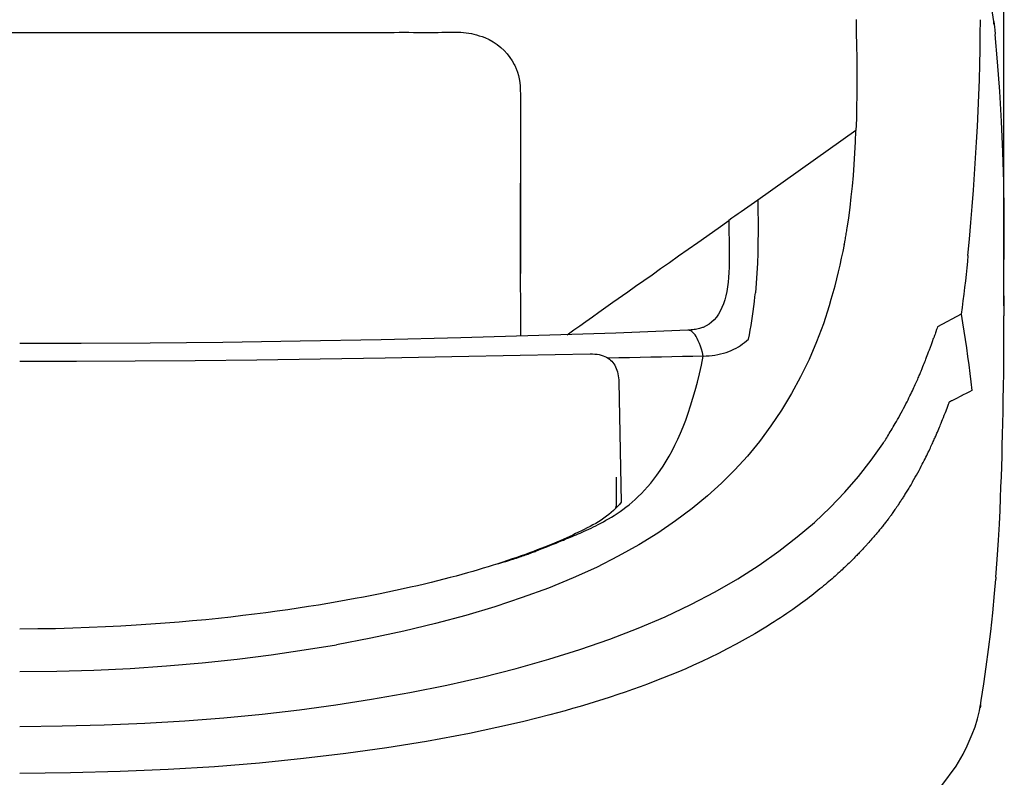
# Model space of a CAD drawing. Header units: millimetres. Extents: x 136 to 567, y 32 to 310.
# Tile 5 of 11: x 257 to 294, y 215 to 244. Entities that reach past the tile are written whole.
import ezdxf

# ---------------------------------------------------------------- set-up
doc = ezdxf.new("R2010")
doc.units = ezdxf.units.MM
doc.header["$LTSCALE"] = 32.67
doc.header["$PDMODE"] = 3
doc.header["$PDSIZE"] = 8
doc.layers.get('0').update_dxf_attribs({"linetype": 'CONTINUOUS'})
doc.layers.get('Defpoints').update_dxf_attribs({"linetype": 'CONTINUOUS'})
doc.layers.add('00_COMPONENTS', color=7, linetype='CONTINUOUS')
doc.layers.add('51__DRAFT_DIMS', color=7, linetype='CONTINUOUS')
doc.styles.get("Standard").update_dxf_attribs({"font": 'simfang.ttf'})
doc.dimstyles.new('DIMSTYLE_1', dxfattribs={"dimtxt": 3, "dimasz": 3, "dimexe": 2.5, "dimexo": 0.5, "dimgap": 0.75, "dimtad": 1, "dimdsep": 46, "dimtxsty": 'STANDARD', "dimblk": '_FILLED', "dimblk1": '_FILLED', "dimblk2": '_FILLED', "dimcen": 0.09, "dimazin": 2, "dimtp": 0.1, "dimtm": 0.1, "dimtfac": 1, "dimtdec": 0, "dimtofl": 0, "dimtmove": 0, "dimatfit": 3, "dimldrblk": '_FILLED', "dimfxl": 1, "dimtolj": 1, "dimarcsym": 0})

# ---------------------------------------------------------------- blocks, each defined once
blk = doc.blocks.new('_FILLED')
at = {"color": 0, "linetype": 'ByBlock'}
blk.add_solid([(0, 0), (-1, 0.167), (-1, -0.167)], dxfattribs=at)
blk = doc.blocks.new('*D30')
at = {"layer": '51__DRAFT_DIMS', "color": 0, "lineweight": -2}
for p, q in [((219.503, 233.013), (219.503, 278.797)), ((293.909, 233.013), (293.909, 278.797)), ((222.503, 276.297), (290.909, 276.297))]:
    blk.add_line(p, q, dxfattribs=at)
at = {"layer": 'Defpoints', "color": 0}
for p in [(293.909, 276.297), (219.503, 232.513), (293.909, 232.513)]:
    blk.add_point(p, dxfattribs=at)
at = {"layer": '51__DRAFT_DIMS', "color": 0, "linetype": 'ByBlock', "lineweight": -2, "xscale": 3, "yscale": 3, "zscale": 3, "rotation": 180}
blk.add_blockref('_FILLED', (219.503, 276.297), dxfattribs=at)
at = {"layer": '51__DRAFT_DIMS', "color": 0, "linetype": 'ByBlock', "lineweight": -2, "xscale": 3, "yscale": 3, "zscale": 3}
blk.add_blockref('_FILLED', (293.909, 276.297), dxfattribs=at)
at = {"layer": '51__DRAFT_DIMS', "color": 0, "insert": (256.747, 281.047), "char_height": 3, "attachment_point": 2, "line_spacing_factor": 0.9}
blk.add_mtext('\\A1;74.4', dxfattribs=at)

msp = doc.modelspace()

# ---------------------------------------------------------------- linework, layer by layer
at = {"layer": '00_COMPONENTS'}
for p, q in [((293.53, 243.768), (293.371, 244.846)), ((288.319, 243.837), (288.329, 243.347)), ((293.016, 243.276), (293.019, 243.835)), ((293.522, 243.66), (293.531, 243.713)), ((293.53, 243.768), (293.541, 243.662)), ((293.531, 243.713), (293.53, 243.768)), ((293.541, 243.662), (293.551, 243.555)), ((293.551, 243.555), (293.561, 243.448)), ((293.561, 243.448), (293.577, 243.288)), ((256.289, 243.356), (256.711, 243.356)), ((256.711, 243.356), (261.345, 243.357)), ((261.345, 243.357), (263.463, 243.357)), ((263.463, 243.357), (264.234, 243.357)), ((264.234, 243.357), (264.964, 243.356)), ((264.964, 243.356), (265.315, 243.356)), ((265.315, 243.356), (266.629, 243.356)), ((266.629, 243.356), (266.936, 243.356)), ((266.936, 243.356), (267.234, 243.356)), ((267.234, 243.356), (267.525, 243.356)), ((267.525, 243.356), (267.808, 243.356)), ((267.808, 243.356), (268.084, 243.356)), ((268.084, 243.356), (268.351, 243.357)), ((268.351, 243.357), (268.612, 243.357)), ((268.612, 243.357), (268.866, 243.357)), ((268.866, 243.357), (269.113, 243.357)), ((269.113, 243.357), (269.353, 243.357)), ((269.353, 243.357), (269.586, 243.357)), ((269.586, 243.357), (270.033, 243.356)), ((270.033, 243.356), (270.456, 243.356)), ((270.456, 243.356), (270.659, 243.356)), ((270.659, 243.356), (270.856, 243.357)), ((270.856, 243.357), (271.047, 243.358)), ((271.047, 243.358), (271.233, 243.359)), ((271.233, 243.359), (271.414, 243.358)), ((271.414, 243.358), (271.589, 243.357)), ((271.589, 243.357), (271.759, 243.355)), ((271.759, 243.355), (271.923, 243.353)), ((271.923, 243.353), (272.081, 243.351)), ((272.081, 243.351), (272.235, 243.351)), ((272.235, 243.351), (272.383, 243.352)), ((272.383, 243.352), (272.524, 243.355)), ((272.524, 243.355), (272.663, 243.358)), ((272.663, 243.358), (272.796, 243.362)), ((272.796, 243.362), (272.923, 243.365)), ((272.923, 243.365), (273.046, 243.368)), ((273.046, 243.368), (273.165, 243.369)), ((273.165, 243.369), (273.278, 243.368)), ((273.278, 243.368), (273.384, 243.364)), ((273.384, 243.364), (273.485, 243.356)), ((273.485, 243.356), (273.584, 243.344)), ((273.584, 243.344), (273.682, 243.328)), ((273.682, 243.328), (273.779, 243.309)), ((273.779, 243.309), (273.877, 243.286)), ((273.877, 243.286), (273.977, 243.26)), ((273.977, 243.26), (274.08, 243.229)), ((274.08, 243.229), (274.183, 243.196)), ((274.183, 243.196), (274.285, 243.158)), ((274.285, 243.158), (274.448, 243.081)), ((274.448, 243.081), (274.604, 242.993)), ((288.329, 243.347), (288.337, 242.863)), ((293.009, 242.711), (293.016, 243.276)), ((293.668, 242.236), (293.578, 243.28)), ((274.604, 242.993), (274.751, 242.894)), ((274.751, 242.894), (274.89, 242.784)), ((274.89, 242.784), (275.019, 242.666)), ((275.019, 242.666), (275.135, 242.541)), ((288.337, 242.863), (288.344, 242.385)), ((292.997, 242.141), (293.009, 242.711)), ((275.135, 242.541), (275.237, 242.411)), ((275.237, 242.411), (275.325, 242.276)), ((288.344, 242.385), (288.348, 241.913)), ((275.325, 242.276), (275.4, 242.138)), ((275.4, 242.138), (275.416, 242.107)), ((275.416, 242.107), (275.431, 242.076)), ((275.431, 242.076), (275.446, 242.045)), ((275.446, 242.045), (275.46, 242.014)), ((275.46, 242.014), (275.473, 241.982)), ((275.473, 241.982), (275.486, 241.95)), ((275.486, 241.95), (275.499, 241.917)), ((292.981, 241.565), (292.997, 242.141)), ((293.75, 241.116), (293.668, 242.236)), ((275.499, 241.917), (275.511, 241.884)), ((275.511, 241.884), (275.523, 241.85)), ((275.521, 241.85), (275.557, 241.726)), ((275.557, 241.726), (275.585, 241.596)), ((275.585, 241.596), (275.605, 241.461)), ((288.348, 241.913), (288.349, 241.446)), ((292.96, 240.983), (292.981, 241.565)), ((275.605, 241.461), (275.618, 241.32)), ((275.618, 241.32), (275.626, 241.175)), ((275.626, 241.175), (275.631, 241.026)), ((288.349, 241.446), (288.347, 240.986)), ((275.631, 241.026), (275.633, 240.925)), ((275.633, 240.925), (275.633, 240.874)), ((275.633, 240.874), (275.634, 240.718)), ((288.347, 240.986), (288.341, 240.533)), ((292.935, 240.396), (292.96, 240.983)), ((293.816, 239.985), (293.75, 241.116)), ((275.633, 240.558), (275.631, 240.227)), ((275.634, 240.718), (275.633, 240.558)), ((288.341, 240.533), (288.332, 240.085)), ((275.631, 240.227), (275.631, 240.056)), ((288.332, 240.085), (288.318, 239.644)), ((292.907, 239.804), (292.935, 240.396)), ((275.631, 240.056), (275.631, 239.792)), ((275.631, 239.792), (275.632, 239.527)), ((292.875, 239.208), (292.907, 239.804)), ((293.867, 238.843), (293.816, 239.985)), ((275.632, 239.527), (275.632, 239.109)), ((288.318, 239.645), (284.603, 237.019)), ((288.3, 239.214), (288.318, 239.645)), ((275.632, 239.109), (275.633, 238.44)), ((288.278, 238.788), (288.3, 239.214)), ((292.839, 238.607), (292.875, 239.208)), ((288.251, 238.366), (288.278, 238.788)), ((292.801, 238.001), (292.839, 238.607)), ((293.902, 237.69), (293.867, 238.843)), ((275.633, 238.44), (275.633, 237.922)), ((288.22, 237.951), (288.251, 238.366)), ((275.633, 237.922), (275.634, 237.652)), ((288.183, 237.541), (288.22, 237.951)), ((292.758, 237.391), (292.801, 238.001)), ((275.633, 237.652), (275.633, 237.404)), ((275.642, 234.11), (275.634, 237.652)), ((288.141, 237.136), (288.183, 237.541)), ((293.921, 236.527), (293.902, 237.69)), ((275.633, 237.404), (275.633, 237.147)), ((275.633, 237.147), (275.633, 236.885)), ((288.094, 236.737), (288.141, 237.136)), ((292.713, 236.778), (292.758, 237.391)), ((275.633, 236.885), (275.633, 236.617)), ((284.226, 236.752), (284.103, 236.665)), ((284.351, 236.84), (284.226, 236.752)), ((284.476, 236.929), (284.351, 236.84)), ((284.603, 237.019), (284.476, 236.929)), ((284.603, 237.019), (284.61, 236.608)), ((288.041, 236.343), (288.094, 236.737)), ((292.665, 236.163), (292.713, 236.778)), ((275.633, 236.617), (275.633, 236.343)), ((275.633, 236.343), (275.633, 236.063)), ((283.741, 236.411), (283.623, 236.327)), ((283.861, 236.494), (283.741, 236.411)), ((283.981, 236.578), (283.861, 236.494)), ((284.103, 236.665), (283.981, 236.578)), ((284.61, 236.608), (284.615, 236.203)), ((287.983, 235.955), (288.041, 236.343)), ((293.924, 235.354), (293.921, 236.527)), ((275.633, 236.063), (275.633, 235.776)), ((283.105, 235.959), (283.506, 236.243)), ((283.623, 236.327), (283.506, 236.243)), ((283.506, 236.243), (283.51, 236.001)), ((283.51, 236.001), (283.515, 235.766)), ((284.615, 236.203), (284.616, 235.802)), ((292.611, 235.545), (292.665, 236.163)), ((275.633, 235.776), (275.633, 235.484)), ((282.336, 235.416), (283.105, 235.959)), ((283.515, 235.766), (283.519, 235.537)), ((284.616, 235.802), (284.613, 235.407)), ((287.916, 235.556), (287.925, 235.605)), ((287.925, 235.605), (287.933, 235.655)), ((287.933, 235.655), (287.942, 235.705)), ((287.942, 235.705), (287.95, 235.755)), ((287.95, 235.755), (287.959, 235.804)), ((287.959, 235.804), (287.967, 235.854)), ((287.967, 235.854), (287.975, 235.905)), ((287.975, 235.905), (287.983, 235.955)), ((275.633, 235.484), (275.633, 235.184)), ((281.969, 235.157), (282.336, 235.416)), ((283.519, 235.537), (283.523, 235.313)), ((283.523, 235.313), (283.525, 235.096)), ((284.613, 235.407), (284.605, 235.016)), ((287.828, 235.075), (287.878, 235.332)), ((287.877, 235.332), (287.883, 235.372)), ((287.883, 235.372), (287.887, 235.392)), ((287.887, 235.392), (287.89, 235.411)), ((287.89, 235.411), (287.901, 235.468)), ((287.901, 235.468), (287.905, 235.487)), ((287.905, 235.487), (287.908, 235.506)), ((287.907, 235.506), (287.916, 235.556)), ((292.551, 234.924), (292.611, 235.545)), ((293.911, 234.17), (293.924, 235.354)), ((275.633, 235.184), (275.634, 234.878)), ((275.634, 234.878), (275.635, 234.588)), ((281.268, 234.661), (281.613, 234.905)), ((281.613, 234.905), (281.969, 235.157)), ((283.526, 234.884), (283.523, 234.678)), ((283.525, 235.096), (283.526, 234.884)), ((284.605, 235.016), (284.591, 234.631)), ((287.774, 234.818), (287.828, 235.075)), ((292.551, 234.924), (292.528, 234.689)), ((275.635, 234.588), (275.636, 234.247)), ((280.933, 234.425), (281.268, 234.661)), ((283.518, 234.477), (283.51, 234.282)), ((283.523, 234.678), (283.518, 234.477)), ((284.591, 234.631), (284.572, 234.252)), ((287.657, 234.299), (287.717, 234.559)), ((287.717, 234.559), (287.774, 234.818)), ((292.528, 234.689), (292.503, 234.451)), ((275.642, 233.874), (275.642, 234.11)), ((279.989, 233.758), (280.608, 234.196)), ((280.608, 234.196), (280.933, 234.425)), ((283.51, 234.282), (283.497, 234.093)), ((284.572, 234.252), (284.547, 233.879)), ((287.592, 234.037), (287.657, 234.299)), ((292.478, 234.209), (292.451, 233.964)), ((292.503, 234.451), (292.478, 234.209)), ((293.9, 233.737), (293.911, 234.17)), ((275.642, 233.641), (275.642, 233.874)), ((279.694, 233.55), (279.989, 233.758)), ((283.458, 233.734), (283.43, 233.564)), ((283.48, 233.911), (283.458, 233.734)), ((283.497, 234.093), (283.48, 233.911)), ((284.547, 233.879), (284.515, 233.511)), ((287.456, 233.525), (287.526, 233.779)), ((287.526, 233.779), (287.592, 234.037)), ((292.451, 233.964), (292.423, 233.717)), ((275.643, 233.409), (275.642, 233.641)), ((275.643, 233.18), (275.643, 233.409)), ((279.131, 233.152), (279.694, 233.55)), ((283.397, 233.4), (283.356, 233.244)), ((283.43, 233.564), (283.397, 233.4)), ((284.48, 233.177), (284.5, 233.363)), ((284.5, 233.363), (284.507, 233.429)), ((284.507, 233.429), (284.515, 233.511)), ((287.385, 233.275), (287.456, 233.525)), ((292.393, 233.466), (292.362, 233.212)), ((292.423, 233.717), (292.393, 233.466)), ((293.905, 233.397), (293.908, 233.013)), ((275.644, 232.727), (275.643, 233.18)), ((278.863, 232.963), (279.131, 233.152)), ((283.308, 233.094), (283.252, 232.954)), ((283.356, 233.244), (283.308, 233.094)), ((284.435, 232.811), (284.459, 232.993)), ((284.459, 232.993), (284.48, 233.177)), ((287.31, 233.025), (287.084, 232.338)), ((287.311, 233.028), (287.385, 233.275)), ((292.362, 233.212), (292.328, 232.956)), ((293.908, 233.013), (293.909, 232.637)), ((275.645, 232.504), (275.644, 232.727)), ((278.352, 232.603), (278.603, 232.78)), ((278.603, 232.78), (278.863, 232.963)), ((283.118, 232.703), (283.039, 232.593)), ((283.189, 232.823), (283.118, 232.703)), ((283.252, 232.954), (283.189, 232.823)), ((284.383, 232.452), (284.41, 232.631)), ((284.41, 232.631), (284.435, 232.811)), ((292.293, 232.698), (291.397, 232.219)), ((292.328, 232.956), (292.293, 232.698)), ((292.293, 232.698), (292.345, 232.381)), ((293.909, 232.414), (293.909, 232.637)), ((275.646, 232.065), (275.645, 232.504)), ((277.649, 232.106), (277.875, 232.266)), ((277.875, 232.266), (278.11, 232.432)), ((278.11, 232.432), (278.352, 232.603)), ((282.658, 232.263), (282.61, 232.237)), ((282.765, 232.331), (282.658, 232.263)), ((282.862, 232.407), (282.765, 232.331)), ((282.954, 232.494), (282.862, 232.407)), ((283.039, 232.593), (282.954, 232.494)), ((284.323, 232.101), (284.354, 232.276)), ((284.354, 232.276), (284.383, 232.452)), ((287.084, 232.338), (286.828, 231.66)), ((292.345, 232.381), (292.395, 232.064)), ((293.908, 231.698), (293.909, 232.414)), ((276.328, 231.893), (273.387, 231.808)), ((275.646, 231.873), (275.646, 232.065)), ((279.236, 231.991), (276.328, 231.893)), ((277.397, 231.929), (277.649, 232.106)), ((281.962, 232.099), (279.236, 231.991)), ((282.018, 232.102), (281.962, 232.099)), ((281.988, 232.098), (281.962, 232.099)), ((282.03, 232.09), (281.988, 232.098)), ((282.082, 232.106), (282.018, 232.102)), ((282.071, 232.074), (282.03, 232.09)), ((282.111, 232.049), (282.071, 232.074)), ((282.143, 232.112), (282.082, 232.106)), ((282.152, 232.015), (282.111, 232.049)), ((282.201, 232.119), (282.143, 232.112)), ((282.193, 231.972), (282.152, 232.015)), ((282.234, 231.919), (282.193, 231.972)), ((282.256, 232.128), (282.201, 232.119)), ((282.275, 231.856), (282.234, 231.919)), ((282.308, 232.137), (282.256, 232.128)), ((282.357, 232.148), (282.308, 232.137)), ((282.402, 232.159), (282.357, 232.148)), ((282.443, 232.171), (282.402, 232.159)), ((282.481, 232.183), (282.443, 232.171)), ((282.514, 232.195), (282.481, 232.183)), ((282.543, 232.206), (282.514, 232.195)), ((282.568, 232.216), (282.543, 232.206)), ((282.588, 232.226), (282.568, 232.216)), ((282.604, 232.233), (282.588, 232.226)), ((282.61, 232.237), (282.604, 232.233)), ((282.61, 232.237), (282.609, 232.236)), ((284.255, 231.758), (284.29, 231.928)), ((284.29, 231.928), (284.323, 232.101)), ((291.289, 231.903), (291.273, 231.856)), ((291.305, 231.949), (291.289, 231.903)), ((291.321, 231.995), (291.305, 231.949)), ((291.336, 232.04), (291.321, 231.995)), ((291.367, 232.13), (291.336, 232.04)), ((291.382, 232.175), (291.367, 232.13)), ((291.397, 232.219), (291.382, 232.175)), ((292.395, 232.064), (292.443, 231.746)), ((259.025, 231.591), (256.706, 231.589)), ((261.641, 231.606), (259.025, 231.591)), ((264.387, 231.635), (261.641, 231.606)), ((267.312, 231.678), (264.387, 231.635)), ((270.364, 231.737), (267.312, 231.678)), ((273.387, 231.808), (270.364, 231.737)), ((282.316, 231.782), (282.275, 231.856)), ((282.357, 231.697), (282.316, 231.782)), ((282.398, 231.601), (282.357, 231.697)), ((282.437, 231.494), (282.398, 231.601)), ((283.874, 231.472), (283.956, 231.524)), ((283.956, 231.524), (284.034, 231.579)), ((284.034, 231.579), (284.109, 231.637)), ((284.109, 231.637), (284.183, 231.696)), ((284.183, 231.696), (284.255, 231.758)), ((286.828, 231.66), (286.542, 230.994)), ((291.129, 231.452), (291.169, 231.562)), ((291.169, 231.562), (291.209, 231.675)), ((291.209, 231.675), (291.251, 231.792)), ((291.251, 231.792), (291.253, 231.799)), ((291.253, 231.799), (291.254, 231.802)), ((291.254, 231.802), (291.256, 231.806)), ((291.256, 231.806), (291.258, 231.81)), ((291.273, 231.856), (291.257, 231.81)), ((291.258, 231.81), (291.257, 231.812)), ((292.443, 231.746), (292.49, 231.426)), ((293.905, 231.049), (293.908, 231.698)), ((273.04, 231.1), (275.623, 231.149)), ((275.623, 231.149), (278.27, 231.203)), ((278.27, 231.202), (278.361, 231.202)), ((278.361, 231.202), (278.449, 231.197)), ((278.449, 231.197), (278.532, 231.188)), ((278.532, 231.188), (278.613, 231.175)), ((278.613, 231.175), (278.689, 231.156)), ((278.689, 231.156), (278.761, 231.134)), ((278.761, 231.134), (278.829, 231.107)), ((282.475, 231.379), (282.437, 231.494)), ((282.512, 231.253), (282.475, 231.379)), ((282.547, 231.118), (282.512, 231.253)), ((282.656, 231.123), (282.766, 231.131)), ((282.766, 231.131), (282.876, 231.143)), ((282.876, 231.143), (282.986, 231.158)), ((282.986, 231.158), (283.094, 231.178)), ((283.094, 231.178), (283.2, 231.202)), ((283.2, 231.202), (283.305, 231.229)), ((283.305, 231.229), (283.408, 231.261)), ((283.408, 231.261), (283.509, 231.296)), ((283.509, 231.296), (283.605, 231.335)), ((283.605, 231.335), (283.699, 231.377)), ((283.699, 231.377), (283.788, 231.423)), ((283.788, 231.423), (283.874, 231.472)), ((290.989, 231.077), (291.014, 231.142)), ((291.014, 231.142), (291.037, 231.202)), ((291.037, 231.202), (291.064, 231.275)), ((291.064, 231.275), (291.094, 231.356)), ((291.094, 231.356), (291.129, 231.452)), ((292.49, 231.426), (292.535, 231.106)), ((256.706, 230.925), (258.858, 230.927)), ((258.858, 230.927), (261.07, 230.937)), ((261.07, 230.937), (263.343, 230.955)), ((263.343, 230.955), (265.674, 230.982)), ((265.674, 230.982), (268.066, 231.017)), ((268.066, 231.017), (270.521, 231.056)), ((270.521, 231.056), (273.04, 231.1)), ((278.829, 231.107), (278.892, 231.076)), ((278.892, 231.076), (278.95, 231.04)), ((279.356, 231.048), (278.95, 231.04)), ((278.95, 231.039), (278.998, 231.006)), ((278.998, 231.006), (279.043, 230.968)), ((279.043, 230.968), (279.085, 230.926)), ((279.085, 230.926), (279.125, 230.88)), ((279.125, 230.88), (279.163, 230.83)), ((279.163, 230.83), (279.198, 230.776)), ((279.198, 230.776), (279.229, 230.718)), ((279.76, 231.056), (279.356, 231.048)), ((280.162, 231.064), (279.76, 231.056)), ((280.564, 231.073), (280.162, 231.064)), ((280.963, 231.081), (280.564, 231.073)), ((281.361, 231.09), (280.963, 231.081)), ((281.758, 231.099), (281.361, 231.09)), ((282.153, 231.109), (281.758, 231.099)), ((282.547, 231.118), (282.153, 231.109)), ((282.4, 230.449), (282.475, 230.778)), ((282.475, 230.778), (282.547, 231.118)), ((282.547, 231.118), (282.656, 231.123)), ((286.542, 230.994), (286.224, 230.34)), ((290.849, 230.721), (290.875, 230.785)), ((290.875, 230.785), (290.899, 230.845)), ((290.899, 230.845), (290.921, 230.902)), ((290.921, 230.902), (290.942, 230.955)), ((290.942, 230.955), (290.962, 231.006)), ((290.962, 231.006), (290.989, 231.077)), ((292.535, 231.106), (292.579, 230.785)), ((292.579, 230.785), (292.621, 230.464)), ((293.9, 230.476), (293.905, 231.049)), ((279.229, 230.718), (279.257, 230.656)), ((279.257, 230.656), (279.282, 230.59)), ((279.282, 230.59), (279.302, 230.522)), ((279.302, 230.522), (279.32, 230.45)), ((279.32, 230.45), (279.333, 230.376)), ((282.321, 230.131), (282.4, 230.449)), ((290.69, 230.338), (290.709, 230.382)), ((290.709, 230.382), (290.727, 230.424)), ((290.727, 230.424), (290.744, 230.465)), ((290.744, 230.465), (290.761, 230.505)), ((290.761, 230.505), (290.777, 230.544)), ((290.777, 230.544), (290.793, 230.582)), ((290.793, 230.582), (290.807, 230.618)), ((290.807, 230.618), (290.822, 230.653)), ((290.822, 230.653), (290.836, 230.688)), ((290.836, 230.688), (290.849, 230.721)), ((292.621, 230.464), (292.661, 230.141)), ((293.894, 229.965), (293.9, 230.476)), ((279.333, 230.376), (279.343, 230.3)), ((279.343, 230.3), (279.35, 230.222)), ((279.35, 230.222), (279.353, 230.141)), ((279.353, 230.142), (279.446, 225.592)), ((282.24, 229.823), (282.321, 230.131)), ((286.224, 230.34), (285.876, 229.7)), ((290.534, 229.988), (290.559, 230.044)), ((290.559, 230.044), (290.584, 230.097)), ((290.584, 230.097), (290.607, 230.148)), ((290.607, 230.148), (290.629, 230.198)), ((290.629, 230.198), (290.65, 230.246)), ((290.65, 230.246), (290.67, 230.293)), ((290.67, 230.293), (290.69, 230.338)), ((292.661, 230.141), (292.7, 229.817)), ((282.156, 229.526), (282.24, 229.823)), ((285.876, 229.7), (285.5, 229.078)), ((290.356, 229.615), (290.39, 229.683)), ((290.39, 229.683), (290.421, 229.749)), ((290.421, 229.749), (290.451, 229.812)), ((290.451, 229.812), (290.48, 229.873)), ((290.48, 229.873), (290.508, 229.932)), ((290.508, 229.932), (290.534, 229.988)), ((292.35, 229.641), (292.335, 229.633)), ((292.504, 229.718), (292.35, 229.641)), ((292.607, 229.77), (292.504, 229.718)), ((292.7, 229.817), (292.607, 229.77)), ((293.887, 229.481), (293.894, 229.965)), ((282.068, 229.24), (282.156, 229.526)), ((290.161, 229.229), (290.204, 229.314)), ((290.204, 229.314), (290.246, 229.395)), ((290.246, 229.395), (290.285, 229.471)), ((290.285, 229.471), (290.321, 229.544)), ((290.321, 229.544), (290.356, 229.615)), ((291.759, 229.149), (291.82, 229.308)), ((291.82, 229.308), (291.837, 229.353)), ((291.837, 229.353), (291.846, 229.377)), ((291.846, 229.377), (291.849, 229.384)), ((291.849, 229.384), (291.85, 229.387)), ((291.853, 229.387), (291.85, 229.386)), ((291.856, 229.389), (291.853, 229.387)), ((291.86, 229.391), (291.856, 229.389)), ((291.863, 229.392), (291.86, 229.391)), ((291.867, 229.393), (291.863, 229.392)), ((291.87, 229.395), (291.867, 229.393)), ((291.874, 229.397), (291.87, 229.395)), ((291.878, 229.399), (291.874, 229.397)), ((291.882, 229.401), (291.878, 229.399)), ((291.886, 229.403), (291.882, 229.401)), ((291.89, 229.405), (291.886, 229.403)), ((291.894, 229.408), (291.89, 229.405)), ((291.898, 229.41), (291.894, 229.408)), ((291.902, 229.412), (291.898, 229.41)), ((291.907, 229.415), (291.902, 229.412)), ((291.911, 229.417), (291.907, 229.415)), ((291.921, 229.422), (291.911, 229.417)), ((291.941, 229.432), (291.921, 229.422)), ((291.963, 229.443), (291.941, 229.432)), ((291.987, 229.456), (291.963, 229.443)), ((292.141, 229.535), (291.987, 229.456)), ((292.228, 229.58), (292.141, 229.535)), ((292.306, 229.619), (292.228, 229.58)), ((292.32, 229.626), (292.306, 229.619)), ((292.335, 229.633), (292.32, 229.626)), ((293.879, 229.016), (293.887, 229.481)), ((281.882, 228.701), (281.977, 228.965)), ((281.977, 228.965), (282.068, 229.24)), ((285.5, 229.078), (285.098, 228.477)), ((289.976, 228.885), (290.023, 228.97)), ((290.023, 228.97), (290.07, 229.058)), ((290.07, 229.058), (290.116, 229.144)), ((290.116, 229.144), (290.161, 229.229)), ((291.657, 228.888), (291.698, 228.992)), ((291.698, 228.992), (291.759, 229.149)), ((293.87, 228.579), (293.879, 229.016)), ((281.784, 228.448), (281.882, 228.701)), ((289.764, 228.507), (289.804, 228.577)), ((289.804, 228.577), (289.845, 228.65)), ((289.845, 228.65), (289.888, 228.726)), ((289.888, 228.726), (289.932, 228.804)), ((289.932, 228.804), (289.976, 228.885)), ((291.495, 228.484), (291.517, 228.537)), ((291.517, 228.537), (291.537, 228.587)), ((291.537, 228.587), (291.566, 228.658)), ((291.566, 228.658), (291.592, 228.722)), ((291.592, 228.722), (291.623, 228.801)), ((291.623, 228.801), (291.657, 228.888)), ((293.86, 228.154), (293.87, 228.579)), ((281.579, 227.974), (281.683, 228.206)), ((281.683, 228.206), (281.784, 228.448)), ((285.098, 228.477), (284.668, 227.896)), ((289.544, 228.137), (289.578, 228.193)), ((289.578, 228.193), (289.613, 228.251)), ((289.613, 228.251), (289.649, 228.312)), ((289.649, 228.312), (289.686, 228.374)), ((289.686, 228.374), (289.724, 228.44)), ((289.724, 228.44), (289.764, 228.507)), ((291.347, 228.133), (291.362, 228.169)), ((291.362, 228.169), (291.378, 228.205)), ((291.378, 228.205), (291.393, 228.24)), ((291.393, 228.24), (291.421, 228.306)), ((291.421, 228.306), (291.447, 228.369)), ((291.447, 228.369), (291.472, 228.428)), ((291.472, 228.428), (291.495, 228.484)), ((293.849, 227.74), (293.86, 228.154)), ((281.472, 227.752), (281.579, 227.974)), ((284.668, 227.896), (284.212, 227.341)), ((288.895, 227.181), (289.333, 227.803)), ((289.333, 227.803), (289.36, 227.844)), ((289.36, 227.844), (289.389, 227.888)), ((289.389, 227.888), (289.418, 227.934)), ((289.418, 227.934), (289.448, 227.982)), ((289.448, 227.982), (289.479, 228.032)), ((289.479, 228.032), (289.511, 228.083)), ((289.511, 228.083), (289.544, 228.137)), ((291.176, 227.748), (291.198, 227.797)), ((291.198, 227.797), (291.219, 227.843)), ((291.219, 227.843), (291.239, 227.888)), ((291.239, 227.888), (291.259, 227.932)), ((291.259, 227.932), (291.278, 227.975)), ((291.278, 227.975), (291.296, 228.016)), ((291.296, 228.016), (291.313, 228.056)), ((291.313, 228.056), (291.33, 228.095)), ((291.33, 228.095), (291.347, 228.133)), ((281.253, 227.338), (281.364, 227.54)), ((281.364, 227.54), (281.472, 227.752)), ((290.995, 227.365), (291.024, 227.425)), ((291.024, 227.425), (291.052, 227.483)), ((291.052, 227.483), (291.079, 227.54)), ((291.079, 227.54), (291.105, 227.595)), ((291.105, 227.595), (291.13, 227.648)), ((291.13, 227.648), (291.153, 227.699)), ((291.153, 227.699), (291.176, 227.748)), ((293.837, 227.34), (293.849, 227.74)), ((281.027, 226.963), (281.141, 227.146)), ((281.141, 227.146), (281.253, 227.338)), ((284.212, 227.341), (283.737, 226.818)), ((288.418, 226.569), (288.895, 227.181)), ((290.825, 227.028), (290.863, 227.1)), ((290.863, 227.1), (290.898, 227.17)), ((290.898, 227.17), (290.932, 227.237)), ((290.932, 227.237), (290.964, 227.302)), ((290.964, 227.302), (290.995, 227.365)), ((293.825, 226.942), (293.837, 227.34)), ((280.795, 226.623), (280.911, 226.789)), ((280.911, 226.789), (281.027, 226.963)), ((283.737, 226.818), (283.239, 226.32)), ((290.605, 226.624), (290.653, 226.709)), ((290.653, 226.709), (290.7, 226.794)), ((290.7, 226.794), (290.744, 226.876)), ((290.744, 226.876), (290.786, 226.954)), ((290.786, 226.954), (290.825, 227.028)), ((293.812, 226.558), (293.825, 226.942)), ((279.255, 226.547), (279.255, 225.576)), ((280.443, 226.18), (280.561, 226.319)), ((280.561, 226.319), (280.678, 226.467)), ((280.678, 226.467), (280.795, 226.623)), ((283.239, 226.32), (282.702, 225.831)), ((287.899, 225.971), (288.418, 226.569)), ((290.426, 226.314), (290.398, 226.267)), ((290.454, 226.362), (290.426, 226.314)), ((290.454, 226.362), (290.506, 226.45)), ((290.506, 226.45), (290.556, 226.537)), ((290.556, 226.537), (290.605, 226.624)), ((293.798, 226.177), (293.812, 226.558)), ((280.09, 225.809), (280.207, 225.925)), ((280.207, 225.925), (280.325, 226.048)), ((280.325, 226.048), (280.443, 226.18)), ((287.342, 225.393), (287.899, 225.971)), ((290.193, 225.933), (290.17, 225.896)), ((290.217, 225.971), (290.193, 225.933)), ((290.241, 226.009), (290.217, 225.971)), ((290.266, 226.049), (290.241, 226.009)), ((290.291, 226.09), (290.266, 226.049)), ((290.317, 226.133), (290.291, 226.09)), ((290.343, 226.176), (290.317, 226.133)), ((290.37, 226.221), (290.343, 226.176)), ((290.398, 226.267), (290.37, 226.221)), ((293.781, 225.752), (293.798, 226.177)), ((279.255, 225.576), (279.248, 225.455)), ((279.446, 225.592), (279.378, 225.515)), ((279.739, 225.499), (279.855, 225.596)), ((279.855, 225.596), (279.972, 225.699)), ((279.972, 225.699), (280.09, 225.809)), ((282.702, 225.831), (282.121, 225.352)), ((289.948, 225.553), (289.914, 225.501)), ((289.966, 225.58), (289.948, 225.553)), ((290.003, 225.637), (289.966, 225.58)), ((290.022, 225.666), (290.003, 225.637)), ((290.042, 225.696), (290.022, 225.666)), ((290.062, 225.727), (290.042, 225.696)), ((290.083, 225.759), (290.062, 225.727)), ((290.104, 225.792), (290.083, 225.759)), ((290.125, 225.826), (290.104, 225.792)), ((290.147, 225.861), (290.125, 225.826)), ((290.17, 225.896), (290.147, 225.861)), ((293.762, 225.28), (293.781, 225.752)), ((279.066, 225.211), (278.977, 225.136)), ((279.15, 225.286), (279.066, 225.211)), ((279.23, 225.362), (279.15, 225.286)), ((279.306, 225.438), (279.23, 225.362)), ((279.248, 225.455), (279.233, 225.366)), ((279.287, 225.169), (279.398, 225.243)), ((279.378, 225.515), (279.306, 225.438)), ((279.398, 225.243), (279.51, 225.323)), ((279.51, 225.323), (279.624, 225.408)), ((279.624, 225.408), (279.739, 225.499)), ((282.121, 225.352), (281.5, 224.887)), ((286.744, 224.832), (287.342, 225.393)), ((289.689, 225.174), (289.667, 225.142)), ((289.713, 225.207), (289.689, 225.174)), ((289.737, 225.243), (289.713, 225.207)), ((289.763, 225.28), (289.737, 225.243)), ((289.791, 225.32), (289.763, 225.28)), ((289.819, 225.361), (289.791, 225.32)), ((289.849, 225.405), (289.819, 225.361)), ((289.881, 225.452), (289.849, 225.405)), ((289.914, 225.501), (289.881, 225.452)), ((293.738, 224.763), (293.762, 225.28)), ((278.584, 224.857), (278.479, 224.795)), ((278.575, 224.755), (278.67, 224.805)), ((278.687, 224.921), (278.584, 224.857)), ((278.67, 224.805), (278.768, 224.857)), ((278.788, 224.991), (278.687, 224.921)), ((278.768, 224.857), (278.868, 224.913)), ((278.885, 225.063), (278.788, 224.991)), ((278.868, 224.913), (278.969, 224.971)), ((278.977, 225.136), (278.885, 225.063)), ((278.969, 224.971), (279.073, 225.033)), ((279.073, 225.033), (279.179, 225.099)), ((279.179, 225.099), (279.287, 225.169)), ((281.5, 224.887), (280.828, 224.431)), ((286.097, 224.281), (286.744, 224.832)), ((289.419, 224.811), (289.397, 224.783)), ((289.444, 224.843), (289.419, 224.811)), ((289.47, 224.877), (289.444, 224.843)), ((289.493, 224.907), (289.47, 224.877)), ((289.518, 224.94), (289.493, 224.907)), ((289.541, 224.971), (289.518, 224.94)), ((289.546, 224.976), (289.541, 224.971)), ((289.548, 224.98), (289.546, 224.976)), ((289.549, 224.985), (289.548, 224.98)), ((289.55, 224.991), (289.549, 224.985)), ((289.551, 224.997), (289.55, 224.991)), ((289.568, 225.007), (289.551, 224.983)), ((289.586, 225.031), (289.568, 225.007)), ((289.605, 225.057), (289.586, 225.031)), ((289.625, 225.083), (289.605, 225.057)), ((289.645, 225.112), (289.625, 225.083)), ((289.667, 225.142), (289.645, 225.112)), ((277.83, 224.461), (277.719, 224.408)), ((277.812, 224.397), (277.888, 224.43)), ((277.939, 224.514), (277.83, 224.461)), ((277.888, 224.43), (277.967, 224.465)), ((278.048, 224.568), (277.939, 224.514)), ((277.967, 224.465), (278.047, 224.501)), ((278.047, 224.501), (278.13, 224.539)), ((278.157, 224.622), (278.048, 224.568)), ((278.13, 224.539), (278.215, 224.579)), ((278.266, 224.677), (278.157, 224.622)), ((278.215, 224.579), (278.302, 224.62)), ((278.373, 224.735), (278.266, 224.677)), ((278.302, 224.62), (278.39, 224.663)), ((278.479, 224.795), (278.373, 224.735)), ((278.39, 224.663), (278.481, 224.708)), ((278.481, 224.708), (278.575, 224.755)), ((280.828, 224.431), (280.104, 223.983)), ((289.128, 224.451), (289.103, 224.42)), ((289.153, 224.48), (289.128, 224.451)), ((289.176, 224.508), (289.153, 224.48)), ((289.208, 224.548), (289.176, 224.508)), ((289.239, 224.585), (289.208, 224.548)), ((289.266, 224.619), (289.239, 224.585)), ((289.292, 224.651), (289.266, 224.619)), ((289.316, 224.681), (289.292, 224.651)), ((289.346, 224.718), (289.316, 224.681)), ((289.372, 224.752), (289.346, 224.718)), ((289.397, 224.783), (289.372, 224.752)), ((293.705, 224.155), (293.738, 224.763)), ((277.038, 224.103), (276.919, 224.052)), ((276.98, 224.051), (277.091, 224.095)), ((277.156, 224.153), (277.038, 224.103)), ((277.091, 224.095), (277.148, 224.119)), ((277.148, 224.119), (277.207, 224.143)), ((277.271, 224.203), (277.156, 224.153)), ((277.207, 224.143), (277.267, 224.167)), ((277.267, 224.167), (277.33, 224.193)), ((277.384, 224.254), (277.271, 224.203)), ((277.33, 224.193), (277.394, 224.219)), ((277.497, 224.305), (277.384, 224.254)), ((277.394, 224.219), (277.459, 224.246)), ((277.459, 224.246), (277.526, 224.275)), ((277.609, 224.356), (277.497, 224.305)), ((277.526, 224.275), (277.595, 224.304)), ((277.595, 224.304), (277.666, 224.334)), ((277.719, 224.408), (277.609, 224.356)), ((277.666, 224.334), (277.738, 224.365)), ((277.738, 224.365), (277.812, 224.397)), ((285.401, 223.74), (286.097, 224.281)), ((288.786, 224.055), (288.765, 224.031)), ((288.806, 224.078), (288.786, 224.055)), ((288.846, 224.122), (288.806, 224.078)), ((288.884, 224.165), (288.846, 224.122)), ((288.92, 224.206), (288.884, 224.165)), ((288.954, 224.246), (288.92, 224.206)), ((288.987, 224.284), (288.954, 224.246)), ((289.018, 224.32), (288.987, 224.284)), ((289.048, 224.355), (289.018, 224.32)), ((289.076, 224.388), (289.048, 224.355)), ((289.103, 224.42), (289.076, 224.388)), ((293.658, 223.435), (293.705, 224.155)), ((276.125, 223.737), (275.976, 223.681)), ((276.019, 223.672), (276.064, 223.689)), ((276.064, 223.689), (276.108, 223.706)), ((276.108, 223.706), (276.15, 223.722)), ((276.269, 223.791), (276.125, 223.737)), ((276.15, 223.722), (276.191, 223.738)), ((276.191, 223.738), (276.231, 223.754)), ((276.231, 223.754), (276.309, 223.784)), ((276.407, 223.845), (276.269, 223.791)), ((276.309, 223.784), (276.423, 223.829)), ((276.541, 223.897), (276.407, 223.845)), ((276.423, 223.829), (276.634, 223.913)), ((276.67, 223.95), (276.541, 223.897)), ((276.634, 223.913), (276.775, 223.969)), ((276.796, 224.001), (276.67, 223.95)), ((276.775, 223.969), (276.875, 224.009)), ((276.919, 224.052), (276.796, 224.001)), ((276.875, 224.009), (276.98, 224.051)), ((280.104, 223.983), (279.331, 223.551)), ((284.655, 223.215), (285.401, 223.74)), ((288.468, 223.712), (288.439, 223.681)), ((288.497, 223.742), (288.468, 223.712)), ((288.525, 223.771), (288.497, 223.742)), ((288.552, 223.799), (288.525, 223.771)), ((288.578, 223.827), (288.552, 223.799)), ((288.603, 223.855), (288.578, 223.827)), ((288.628, 223.882), (288.603, 223.855)), ((288.652, 223.908), (288.628, 223.882)), ((288.676, 223.934), (288.652, 223.908)), ((288.699, 223.959), (288.676, 223.934)), ((288.722, 223.983), (288.699, 223.959)), ((288.744, 224.008), (288.722, 223.983)), ((288.765, 224.031), (288.744, 224.008)), ((274.965, 223.329), (274.775, 223.267)), ((274.857, 223.291), (274.936, 223.315)), ((274.936, 223.315), (275.013, 223.338)), ((275.148, 223.39), (274.965, 223.329)), ((275.013, 223.338), (275.087, 223.361)), ((275.087, 223.361), (275.159, 223.383)), ((275.326, 223.45), (275.148, 223.39)), ((275.159, 223.383), (275.229, 223.404)), ((275.229, 223.404), (275.297, 223.426)), ((275.297, 223.426), (275.363, 223.447)), ((275.497, 223.509), (275.326, 223.45)), ((275.363, 223.447), (275.427, 223.467)), ((275.427, 223.467), (275.489, 223.487)), ((275.489, 223.487), (275.549, 223.507)), ((275.662, 223.567), (275.497, 223.509)), ((275.549, 223.507), (275.607, 223.526)), ((275.607, 223.526), (275.664, 223.545)), ((275.822, 223.624), (275.662, 223.567)), ((275.664, 223.545), (275.718, 223.564)), ((275.718, 223.564), (275.772, 223.583)), ((275.772, 223.583), (275.825, 223.601)), ((275.976, 223.681), (275.822, 223.624)), ((275.825, 223.601), (275.876, 223.619)), ((275.876, 223.619), (275.925, 223.637)), ((275.925, 223.637), (275.973, 223.655)), ((275.973, 223.655), (276.019, 223.672)), ((279.331, 223.551), (278.504, 223.134)), ((288.096, 223.335), (288.056, 223.296)), ((288.135, 223.373), (288.096, 223.335)), ((288.173, 223.411), (288.135, 223.373)), ((288.21, 223.447), (288.173, 223.411)), ((288.245, 223.483), (288.21, 223.447)), ((288.28, 223.518), (288.245, 223.483)), ((288.314, 223.552), (288.28, 223.518)), ((288.346, 223.585), (288.314, 223.552)), ((288.378, 223.618), (288.346, 223.585)), ((288.409, 223.65), (288.378, 223.618)), ((288.439, 223.681), (288.409, 223.65)), ((293.607, 222.758), (293.658, 223.435)), ((273.836, 222.982), (273.631, 222.923)), ((274.035, 223.04), (273.836, 222.982)), ((274.228, 223.098), (274.035, 223.04)), ((274.416, 223.155), (274.228, 223.098)), ((274.598, 223.212), (274.416, 223.155)), ((274.774, 223.268), (274.598, 223.212)), ((274.775, 223.267), (274.857, 223.291)), ((278.504, 223.134), (277.622, 222.734)), ((283.854, 222.702), (284.655, 223.215)), ((287.689, 222.951), (287.637, 222.903)), ((287.74, 222.997), (287.689, 222.951)), ((287.789, 223.043), (287.74, 222.997)), ((287.837, 223.087), (287.789, 223.043)), ((287.883, 223.131), (287.837, 223.087)), ((287.928, 223.173), (287.883, 223.131)), ((287.972, 223.215), (287.928, 223.173)), ((288.014, 223.256), (287.972, 223.215)), ((288.056, 223.296), (288.014, 223.256)), ((272.504, 222.624), (272.257, 222.563)), ((272.743, 222.685), (272.504, 222.624)), ((272.976, 222.745), (272.743, 222.685)), ((273.201, 222.805), (272.976, 222.745)), ((273.419, 222.864), (273.201, 222.805)), ((273.631, 222.923), (273.419, 222.864)), ((277.622, 222.734), (276.689, 222.353)), ((282.994, 222.204), (283.854, 222.702)), ((287.29, 222.599), (287.226, 222.545)), ((287.352, 222.652), (287.29, 222.599)), ((287.412, 222.704), (287.352, 222.652)), ((287.471, 222.755), (287.412, 222.704)), ((287.528, 222.806), (287.471, 222.755)), ((287.583, 222.855), (287.528, 222.806)), ((287.637, 222.903), (287.583, 222.855)), ((293.555, 222.144), (293.601, 222.683)), ((293.607, 222.758), (293.601, 222.683)), ((270.625, 222.194), (270.327, 222.133)), ((270.915, 222.256), (270.625, 222.194)), ((271.199, 222.317), (270.915, 222.256)), ((271.474, 222.379), (271.199, 222.317)), ((271.743, 222.44), (271.474, 222.379)), ((272.004, 222.502), (271.743, 222.44)), ((272.257, 222.563), (272.004, 222.502)), ((276.689, 222.353), (275.702, 221.989)), ((282.079, 221.725), (282.994, 222.204)), ((286.804, 222.198), (286.727, 222.137)), ((286.879, 222.259), (286.804, 222.198)), ((286.953, 222.318), (286.879, 222.259)), ((287.024, 222.376), (286.953, 222.318)), ((287.093, 222.433), (287.024, 222.376)), ((287.161, 222.489), (287.093, 222.433)), ((287.226, 222.545), (287.161, 222.489)), ((268.711, 221.829), (268.359, 221.769)), ((269.052, 221.889), (268.711, 221.829)), ((269.384, 221.95), (269.052, 221.889)), ((269.707, 222.011), (269.384, 221.95)), ((270.021, 222.072), (269.707, 222.011)), ((270.327, 222.133), (270.021, 222.072)), ((275.702, 221.989), (274.662, 221.644)), ((286.395, 221.883), (286.306, 221.817)), ((286.481, 221.948), (286.395, 221.883)), ((286.565, 222.012), (286.481, 221.948)), ((286.647, 222.075), (286.565, 222.012)), ((286.727, 222.137), (286.647, 222.075)), ((293.485, 221.42), (293.555, 222.144)), ((266.434, 221.475), (266.016, 221.418)), ((266.842, 221.532), (266.434, 221.475)), ((267.238, 221.59), (266.842, 221.532)), ((267.623, 221.649), (267.238, 221.59)), ((267.996, 221.709), (267.623, 221.649)), ((268.359, 221.769), (267.996, 221.709)), ((274.662, 221.644), (273.572, 221.318)), ((281.11, 221.267), (282.079, 221.725)), ((285.814, 221.465), (285.699, 221.386)), ((285.928, 221.545), (285.814, 221.465)), ((286.026, 221.614), (285.928, 221.545)), ((286.122, 221.683), (286.026, 221.614)), ((286.215, 221.75), (286.122, 221.683)), ((286.306, 221.817), (286.215, 221.75)), ((263.244, 221.109), (262.734, 221.064)), ((263.74, 221.156), (263.244, 221.109)), ((264.221, 221.205), (263.74, 221.156)), ((264.688, 221.256), (264.221, 221.205)), ((265.143, 221.309), (264.688, 221.256)), ((265.585, 221.363), (265.143, 221.309)), ((266.016, 221.418), (265.585, 221.363)), ((273.572, 221.318), (272.429, 221.011)), ((280.088, 220.831), (281.11, 221.267)), ((285.344, 221.15), (285.223, 221.071)), ((285.464, 221.228), (285.344, 221.15)), ((285.582, 221.307), (285.464, 221.228)), ((285.699, 221.386), (285.582, 221.307)), ((293.409, 220.71), (293.485, 221.42)), ((257.393, 220.804), (256.706, 220.799)), ((258.061, 220.815), (257.393, 220.804)), ((258.71, 220.832), (258.061, 220.815)), ((259.337, 220.854), (258.71, 220.832)), ((259.944, 220.881), (259.337, 220.854)), ((260.535, 220.911), (259.944, 220.881)), ((261.109, 220.945), (260.535, 220.911)), ((261.666, 220.982), (261.109, 220.945)), ((262.208, 221.021), (261.666, 220.982)), ((262.734, 221.064), (262.208, 221.021)), ((271.231, 220.724), (269.98, 220.457)), ((272.429, 221.011), (271.231, 220.724)), ((279.013, 220.418), (280.088, 220.831)), ((284.851, 220.839), (284.488, 220.623)), ((284.977, 220.916), (284.851, 220.839)), ((285.1, 220.994), (284.977, 220.916)), ((285.223, 221.071), (285.1, 220.994)), ((293.328, 220.027), (293.409, 220.71)), ((269.98, 220.457), (268.677, 220.211)), ((277.885, 220.026), (279.013, 220.418)), ((284.133, 220.419), (283.787, 220.227)), ((284.488, 220.623), (284.133, 220.419)), ((266.21, 219.827), (267.46, 220.01)), ((267.46, 220.01), (268.677, 220.211)), ((276.705, 219.657), (277.885, 220.026)), ((283.45, 220.049), (283.122, 219.882)), ((283.787, 220.227), (283.45, 220.049)), ((293.243, 219.371), (293.328, 220.027)), ((263.606, 219.523), (264.927, 219.665)), ((264.927, 219.665), (266.21, 219.827)), ((275.476, 219.31), (276.705, 219.657)), ((282.801, 219.725), (282.488, 219.576)), ((283.122, 219.882), (282.801, 219.725)), ((258.113, 219.207), (259.507, 219.246)), ((259.507, 219.246), (260.885, 219.312)), ((260.885, 219.312), (262.254, 219.405)), ((262.254, 219.405), (263.606, 219.523)), ((274.192, 218.985), (275.476, 219.31)), ((281.881, 219.303), (281.585, 219.176)), ((282.182, 219.436), (281.881, 219.303)), ((282.488, 219.576), (282.182, 219.436)), ((293.152, 218.727), (293.243, 219.371)), ((256.705, 219.194), (258.113, 219.207)), ((272.851, 218.681), (274.192, 218.985)), ((281.006, 218.939), (280.72, 218.828)), ((281.294, 219.055), (281.006, 218.939)), ((281.585, 219.176), (281.294, 219.055)), ((271.456, 218.402), (272.851, 218.681)), ((279.873, 218.515), (279.592, 218.417)), ((280.156, 218.616), (279.873, 218.515)), ((280.438, 218.72), (280.156, 218.616)), ((280.72, 218.828), (280.438, 218.72)), ((293.054, 218.101), (293.152, 218.727)), ((268.66, 217.937), (270.007, 218.146)), ((270.008, 218.146), (271.456, 218.402)), ((278.745, 218.138), (278.461, 218.05)), ((279.027, 218.229), (278.745, 218.138)), ((279.31, 218.322), (279.027, 218.229)), ((279.592, 218.417), (279.31, 218.322)), ((293.007, 217.822), (293.054, 218.101)), ((265.867, 217.587), (267.28, 217.75)), ((267.28, 217.75), (268.66, 217.937)), ((277.607, 217.797), (277.321, 217.716)), ((277.893, 217.879), (277.607, 217.797)), ((278.177, 217.963), (277.893, 217.879)), ((278.461, 218.05), (278.177, 217.963)), ((292.986, 217.709), (293.028, 217.953)), ((293.019, 217.89), (293.007, 217.822)), ((293.028, 217.953), (293.019, 217.89)), ((262.949, 217.333), (264.424, 217.448)), ((264.424, 217.448), (265.867, 217.587)), ((276.257, 217.435), (275.761, 217.312)), ((276.745, 217.561), (276.257, 217.435)), ((277.033, 217.638), (276.745, 217.561)), ((277.321, 217.716), (277.033, 217.638)), ((292.817, 217.111), (292.911, 217.405)), ((292.911, 217.405), (292.986, 217.709)), ((256.705, 217.123), (258.317, 217.137)), ((258.317, 217.137), (259.895, 217.176)), ((259.895, 217.176), (261.44, 217.242)), ((261.44, 217.242), (262.949, 217.333)), ((274.746, 217.077), (274.228, 216.965)), ((275.257, 217.193), (274.746, 217.077)), ((275.761, 217.312), (275.257, 217.193)), ((292.713, 216.829), (292.817, 217.111)), ((272.629, 216.65), (272.082, 216.552)), ((273.17, 216.751), (272.629, 216.65)), ((273.703, 216.856), (273.17, 216.751)), ((274.228, 216.965), (273.703, 216.856)), ((292.602, 216.56), (292.713, 216.829)), ((270.582, 216.309), (269.03, 216.092)), ((272.082, 216.552), (270.582, 216.309)), ((292.361, 216.062), (292.483, 216.3)), ((292.483, 216.3), (292.602, 216.56)), ((267.428, 215.902), (265.775, 215.737)), ((269.03, 216.092), (267.428, 215.902)), ((292.099, 215.622), (292.364, 216.068)), ((264.071, 215.599), (262.313, 215.49)), ((265.775, 215.737), (264.071, 215.599)), ((291.558, 214.884), (292.099, 215.622)), ((258.63, 215.364), (256.706, 215.345)), ((260.499, 215.412), (258.63, 215.364)), ((262.313, 215.49), (260.499, 215.412))]:
    msp.add_line(p, q, dxfattribs=at)

# ---------------------------------------------------------------- dimensions: what is measured, and where the dimension line sits
at = {"layer": '51__DRAFT_DIMS'}
dim = msp.add_linear_dim(base=(293.909, 276.297), p1=(219.503, 232.513), p2=(293.909, 232.513), text='74.4', dimstyle='DIMSTYLE_1', dxfattribs=at)
dim.commit()
dim.dimension.update_dxf_attribs({"geometry": '*D30', "text_midpoint": (256.747, 276.297), "dimtype": 160})

doc.saveas('drawing.dxf')
